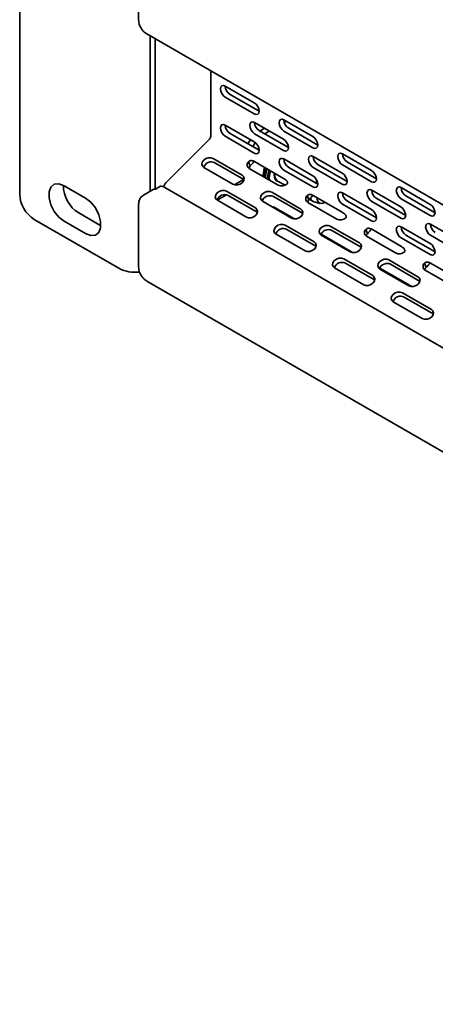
# Model space of a CAD drawing. Header units: millimetres. Extents: x 7 to 588, y 9 to 399.
# Tile 14 of 33: x 376 to 396, y 299 to 347. Entities that reach past the tile are written whole.
import ezdxf

# ---------------------------------------------------------------- set-up
doc = ezdxf.new("R2010")
doc.units = ezdxf.units.MM

msp = doc.modelspace()

# ---------------------------------------------------------------- linework, layer by layer
at = {"color": 7, "linetype": 'Continuous', "lineweight": 35}
for p, q in [((375.6206, 338.1068), (375.6206, 360.4392)), ((381.4156, 357.4457), (381.4156, 346.613)), ((381.8179, 345.916), (484.5841, 286.5904)), ((381.9846, 345.8198), (381.9846, 338.2511)), ((382.2203, 345.6838), (382.2203, 338.361)), ((384.9309, 340.9296), (384.9309, 344.119)), ((385.638, 343.3793), (387.0522, 342.5628)), ((385.638, 342.8349), (387.0522, 342.0185)), ((387.2879, 342.1546), (385.8737, 342.971)), ((388.4957, 341.7295), (389.9099, 340.9131)), ((388.6131, 341.6617), (388.5164, 341.6059)), ((385.638, 341.474), (387.0522, 340.6576)), ((387.0668, 341.6018), (388.4811, 340.7853)), ((388.7168, 340.3771), (387.3025, 341.1935)), ((387.5523, 341.3215), (387.3165, 341.1854)), ((387.788, 341.1854), (387.5522, 341.0493)), ((388.4957, 341.1852), (389.9099, 340.3687)), ((390.1456, 340.5048), (388.7314, 341.3212)), ((382.791, 338.7186), (384.8688, 340.7914)), ((385.638, 340.9296), (387.0522, 340.1132)), ((387.2879, 340.2493), (385.8737, 341.0657)), ((387.0668, 341.0574), (388.4811, 340.241)), ((388.7155, 340.4059), (388.6255, 340.4297)), ((388.6644, 340.4073), (388.7162, 340.3965)), ((388.7166, 340.3877), (388.6904, 340.3923)), ((385.0443, 339.8529), (386.4585, 339.0364)), ((388.4957, 339.8243), (389.9099, 339.0078)), ((389.9246, 339.952), (391.3388, 339.1356)), ((391.3535, 340.0798), (392.7677, 339.2634)), ((384.6013, 339.411), (386.0155, 338.5945)), ((386.5391, 338.8272), (385.1249, 339.6436)), ((386.7703, 339.6938), (386.8509, 339.4845)), ((386.8054, 339.3594), (388.2196, 338.543)), ((386.8165, 339.353), (386.8165, 339.4352)), ((387.0668, 339.6965), (388.4811, 338.8801)), ((388.4957, 339.2799), (389.9099, 338.4635)), ((390.1456, 338.5996), (388.7314, 339.416)), ((389.9246, 339.4077), (391.3388, 338.5912)), ((391.5745, 338.7273), (390.1603, 339.5437)), ((391.3535, 339.5354), (392.7677, 338.719)), ((393.0034, 338.8551), (391.5892, 339.6715)), ((386.082, 338.5674), (386.5356, 338.8293)), ((386.5391, 338.8272), (386.5544, 338.8176)), ((387.4823, 339.0357), (387.4848, 338.9672)), ((387.5237, 338.9447), (387.5212, 339.0132)), ((387.5472, 338.9982), (387.5496, 338.9298)), ((387.599, 338.9683), (387.6015, 338.8998)), ((387.6984, 338.9109), (387.7009, 338.8425)), ((387.7848, 338.9109), (387.7934, 338.789)), ((378.8262, 337.9166), (377.7891, 338.5153)), ((382.1227, 338.3308), (381.6513, 338.0587)), ((382.2439, 338.3621), (382.4796, 338.4981)), ((485.4579, 279.1083), (382.6917, 338.4339)), ((388.1916, 338.7513), (388.5521, 338.5431)), ((392.7823, 338.3023), (394.1965, 337.4859)), ((394.2112, 338.43), (395.6254, 337.6136)), ((385.2506, 337.8153), (385.701, 338.0753)), ((385.255, 337.8127), (386.6692, 336.9963)), ((385.6979, 338.2547), (387.1121, 337.4382)), ((387.1928, 337.229), (385.7785, 338.0454)), ((387.902, 338.2031), (389.3162, 337.3867)), ((389.3968, 337.1775), (387.9826, 337.9939)), ((389.628, 338.044), (389.7086, 337.8348)), ((389.7342, 337.8607), (389.9019, 337.7639)), ((389.9246, 338.0468), (391.3388, 337.2303)), ((391.3535, 338.1745), (392.7677, 337.3581)), ((394.4322, 337.0776), (393.018, 337.894)), ((394.2112, 337.8857), (395.6254, 337.0693)), ((395.8611, 337.2053), (394.4469, 338.0218)), ((381.4156, 337.6174), (381.4156, 334.569)), ((387.459, 337.7612), (388.8732, 336.9448)), ((387.995, 337.4945), (387.9581, 337.4731)), ((387.995, 337.4945), (389.0133, 336.9066)), ((389.6631, 337.7097), (391.0773, 336.8933)), ((389.9561, 337.7418), (390.263, 337.6617)), ((391.3535, 337.6302), (392.7677, 336.8137)), ((393.0034, 336.9498), (391.5892, 337.7662)), ((392.7823, 337.7579), (394.1965, 336.9415)), ((380.4525, 334.5009), (376.3277, 336.8821)), ((378.4962, 337.1951), (379.5333, 336.5964)), ((387.1928, 337.229), (387.208, 337.2194)), ((389.3968, 337.1775), (389.4121, 337.1679)), ((377.7891, 336.7869), (378.8262, 336.1882)), ((379.5333, 336.5964), (379.5734, 336.5745)), ((388.5557, 336.6049), (389.9699, 335.7885)), ((390.0505, 335.5793), (388.6363, 336.3957)), ((390.7597, 336.5534), (392.174, 335.737)), ((392.4858, 336.3943), (392.5664, 336.1851)), ((392.7823, 336.397), (394.1965, 335.5806)), ((394.2112, 336.5248), (395.6254, 335.7084)), ((395.6401, 336.6525), (397.0543, 335.8361)), ((388.1127, 336.163), (389.5269, 335.3466)), ((390.3129, 336.1563), (391.871, 335.2569)), ((390.3168, 336.1115), (391.731, 335.2951)), ((392.2546, 335.5277), (390.8404, 336.3442)), ((392.5208, 336.0599), (393.9351, 335.2435)), ((394.2112, 335.9804), (395.6254, 335.164)), ((395.8611, 335.3001), (394.4469, 336.1165)), ((395.6401, 336.1082), (397.0543, 335.2918)), ((390.0505, 335.5793), (390.0658, 335.5697)), ((392.2546, 335.5277), (392.2698, 335.5182)), ((391.4134, 334.9552), (392.8276, 334.1388)), ((390.9704, 334.5133), (392.3846, 333.6969)), ((392.9082, 333.9295), (391.494, 334.746)), ((393.1707, 334.5066), (394.7287, 333.6072)), ((393.1745, 334.4617), (394.5887, 333.6453)), ((393.6175, 334.9036), (395.0317, 334.0872)), ((395.1123, 333.878), (393.6981, 334.6944)), ((395.3435, 334.7446), (395.4241, 334.5353)), ((395.6401, 334.7473), (397.0543, 333.9309)), ((395.3786, 334.4102), (396.7928, 333.5938)), ((381.8179, 333.8721), (484.5841, 274.5464)), ((392.9082, 333.9295), (392.9235, 333.92)), ((395.1123, 333.878), (395.1276, 333.8684)), ((394.2711, 333.3054), (395.6854, 332.489)), ((395.766, 332.2798), (394.3518, 333.0962)), ((393.8282, 332.8635), (395.2424, 332.0471)), ((395.766, 332.2798), (395.7812, 332.2702))]:
    msp.add_line(p, q, dxfattribs=at)
at = {"color": 7, "linetype": 'Continuous', "lineweight": 35, "flags": 128}
for points in [[(385.638, 343.3793), (385.5478, 343.4106), (385.4713, 343.3957), (385.4202, 343.3369), (385.4023, 343.2431), (385.4202, 343.1286), (385.4713, 343.0108), (385.5478, 342.9077), (385.638, 342.8349)], [(387.0522, 342.0185), (387.1424, 341.9871), (387.2189, 342.002), (387.2699, 342.0608), (387.2879, 342.1546), (387.2699, 342.2691), (387.2189, 342.3869), (387.1424, 342.4901), (387.0522, 342.5628)], [(388.4957, 341.7295), (388.4055, 341.7609), (388.329, 341.746), (388.278, 341.6872), (388.26, 341.5934), (388.278, 341.4789), (388.329, 341.3611), (388.4055, 341.2579), (388.4957, 341.1852)], [(385.638, 341.474), (385.5478, 341.5053), (385.4713, 341.4905), (385.4202, 341.4317), (385.4023, 341.3379), (385.4202, 341.2234), (385.4713, 341.1056), (385.5478, 341.0024), (385.638, 340.9296)], [(387.0668, 341.6018), (386.9766, 341.6331), (386.9002, 341.6182), (386.8491, 341.5594), (386.8311, 341.4656), (386.8491, 341.3511), (386.9002, 341.2333), (386.9766, 341.1302), (387.0668, 341.0574)], [(386.7452, 340.5626), (386.7879, 340.641), (386.8665, 340.7648)], [(388.4811, 340.241), (388.5713, 340.2096), (388.6477, 340.2245), (388.6988, 340.2833), (388.7168, 340.3771), (388.6988, 340.4916), (388.6477, 340.6094), (388.5713, 340.7126), (388.4811, 340.7853)], [(389.9099, 340.3687), (390.0001, 340.3374), (390.0766, 340.3523), (390.1277, 340.4111), (390.1456, 340.5049), (390.1277, 340.6194), (390.0766, 340.7372), (390.0001, 340.8403), (389.9099, 340.9131)], [(387.0995, 340.6248), (387.0236, 340.505), (386.9809, 340.4265)], [(387.0522, 340.1132), (387.1424, 340.0819), (387.2189, 340.0967), (387.2699, 340.1555), (387.2879, 340.2493), (387.2699, 340.3639), (387.2189, 340.4816), (387.1424, 340.5848), (387.0522, 340.6576)], [(385.0443, 339.8529), (384.9372, 339.8881), (384.8127, 339.8844), (384.6898, 339.8422), (384.5871, 339.768), (384.5203, 339.6731), (384.4995, 339.5719), (384.528, 339.4798), (384.6013, 339.411)], [(388.4957, 339.8243), (388.4055, 339.8556), (388.329, 339.8408), (388.278, 339.7819), (388.26, 339.6881), (388.278, 339.5736), (388.329, 339.4558), (388.4055, 339.3527), (388.4957, 339.2799)], [(389.9246, 339.952), (389.8344, 339.9834), (389.7579, 339.9685), (389.7068, 339.9097), (389.6889, 339.8159), (389.7068, 339.7014), (389.7579, 339.5836), (389.8344, 339.4804), (389.9246, 339.4077)], [(391.3535, 340.0798), (391.2633, 340.1111), (391.1868, 340.0963), (391.1357, 340.0375), (391.1177, 339.9437), (391.1357, 339.8292), (391.1868, 339.7114), (391.2633, 339.6082), (391.3535, 339.5354)], [(387.5457, 339.4201), (387.5275, 339.3573), (387.4823, 339.0357)], [(387.5212, 339.0132), (387.5664, 339.3348), (387.5845, 339.3976)], [(387.5472, 339.0282), (387.5907, 339.3386), (387.6043, 339.3862)], [(387.6105, 339.3827), (387.5923, 339.3199), (387.5472, 338.9982)], [(387.599, 338.9982), (387.6426, 339.3087), (387.6561, 339.3563)], [(387.6623, 339.3527), (387.6441, 339.2899), (387.599, 338.9683)], [(387.7617, 339.2954), (387.7435, 339.2325), (387.6984, 338.9109)], [(387.8379, 339.2514), (387.8274, 339.214), (387.7848, 338.9109)], [(392.7677, 338.719), (392.8579, 338.6877), (392.9343, 338.7025), (392.9854, 338.7613), (393.0034, 338.8551), (392.9854, 338.9696), (392.9343, 339.0874), (392.8579, 339.1906), (392.7677, 339.2634)], [(386.0155, 338.5945), (386.1226, 338.5593), (386.247, 338.563), (386.37, 338.6052), (386.4727, 338.6794), (386.5395, 338.7743), (386.5603, 338.8755), (386.5318, 338.9676), (386.4585, 339.0364)], [(388.0231, 339.1444), (388.0158, 339.0443), (388.0519, 338.8556), (388.1547, 338.7373), (388.2701, 338.706)], [(389.9099, 338.4635), (390.0001, 338.4321), (390.0766, 338.447), (390.1277, 338.5058), (390.1456, 338.5996), (390.1277, 338.7141), (390.0766, 338.8319), (390.0001, 338.9351), (389.9099, 339.0078)], [(390.1112, 338.761), (390.0487, 338.701), (390.0216, 338.6711)], [(391.3388, 338.5912), (391.429, 338.5599), (391.5055, 338.5748), (391.5566, 338.6336), (391.5745, 338.7274), (391.5566, 338.8419), (391.5055, 338.9597), (391.429, 339.0628), (391.3388, 339.1356)], [(377.7891, 338.5153), (377.5331, 338.6109), (377.3081, 338.5908), (377.141, 338.4573), (377.0521, 338.2266), (377.0521, 337.9265), (377.141, 337.5932), (377.3081, 337.2668), (377.5331, 336.9868), (377.7891, 336.7869)], [(385.6979, 338.2547), (385.5909, 338.2899), (385.4664, 338.2862), (385.3434, 338.244), (385.2407, 338.1698), (385.1739, 338.0749), (385.1532, 337.9737), (385.1816, 337.8816), (385.255, 337.8127)], [(392.7823, 338.3023), (392.6921, 338.3336), (392.6157, 338.3188), (392.5646, 338.26), (392.5466, 338.1662), (392.5646, 338.0517), (392.6157, 337.9339), (392.6921, 337.8307), (392.7823, 337.7579)], [(394.2112, 338.43), (394.121, 338.4614), (394.0445, 338.4465), (393.9934, 338.3877), (393.9755, 338.2939), (393.9934, 338.1794), (394.0445, 338.0616), (394.121, 337.9585), (394.2112, 337.8857)], [(378.8262, 336.1882), (379.0821, 336.0926), (379.3072, 336.1127), (379.4743, 336.2462), (379.5632, 336.4769), (379.5632, 336.777), (379.4743, 337.1104), (379.3072, 337.4367), (379.0821, 337.7167), (378.8262, 337.9166)], [(387.902, 338.2031), (387.7949, 338.2384), (387.6705, 338.2346), (387.5475, 338.1924), (387.4448, 338.1182), (387.378, 338.0233), (387.3572, 337.9221), (387.3857, 337.8301), (387.459, 337.7612)], [(390.1012, 337.9448), (390.1011, 337.9349), (390.131, 337.7788), (390.216, 337.6809), (390.3433, 337.6562), (390.4934, 337.7083), (390.502, 337.7134)], [(391.3535, 338.1745), (391.2633, 338.2059), (391.1868, 338.191), (391.1357, 338.1322), (391.1177, 338.0384), (391.1357, 337.9239), (391.1868, 337.8061), (391.2633, 337.7029), (391.3535, 337.6302)], [(386.6692, 336.9963), (386.7762, 336.9611), (386.9007, 336.9648), (387.0237, 337.007), (387.1264, 337.0812), (387.1932, 337.1761), (387.2139, 337.2773), (387.1855, 337.3694), (387.1121, 337.4382)], [(388.8732, 336.9448), (388.9803, 336.9096), (389.1048, 336.9133), (389.2277, 336.9555), (389.3304, 337.0297), (389.3973, 337.1246), (389.418, 337.2258), (389.3896, 337.3178), (389.3162, 337.3867)], [(392.7677, 336.8137), (392.8579, 336.7824), (392.9343, 336.7973), (392.9854, 336.8561), (393.0034, 336.9499), (392.9854, 337.0644), (392.9343, 337.1822), (392.8579, 337.2853), (392.7677, 337.3581)], [(394.1965, 336.9415), (394.2867, 336.9102), (394.3632, 336.925), (394.4143, 336.9838), (394.4322, 337.0776), (394.4143, 337.1921), (394.3632, 337.3099), (394.2867, 337.4131), (394.1965, 337.4859)], [(395.6254, 337.0693), (395.7156, 337.0379), (395.7921, 337.0528), (395.8432, 337.1116), (395.8611, 337.2054), (395.8432, 337.3199), (395.7921, 337.4377), (395.7156, 337.5408), (395.6254, 337.6136)], [(388.5557, 336.6049), (388.4486, 336.6402), (388.3241, 336.6364), (388.2012, 336.5942), (388.0985, 336.52), (388.0317, 336.4251), (388.0109, 336.3239), (388.0394, 336.2319), (388.1127, 336.163)], [(390.7597, 336.5534), (390.6527, 336.5886), (390.5282, 336.5849), (390.4053, 336.5427), (390.3026, 336.4685), (390.2357, 336.3736), (390.215, 336.2724), (390.2434, 336.1804), (390.3168, 336.1115)], [(394.2112, 336.5248), (394.121, 336.5561), (394.0445, 336.5413), (393.9934, 336.4825), (393.9755, 336.3887), (393.9934, 336.2742), (394.0445, 336.1564), (394.121, 336.0532), (394.2112, 335.9804)], [(395.6401, 336.6525), (395.5499, 336.6839), (395.4734, 336.669), (395.4223, 336.6102), (395.4044, 336.5164), (395.4223, 336.4019), (395.4734, 336.2841), (395.5499, 336.181), (395.6401, 336.1082)], [(389.5269, 335.3466), (389.634, 335.3113), (389.7584, 335.3151), (389.8814, 335.3573), (389.9841, 335.4315), (390.0509, 335.5264), (390.0717, 335.6276), (390.0432, 335.7196), (389.9699, 335.7885)], [(391.731, 335.2951), (391.838, 335.2598), (391.9625, 335.2636), (392.0855, 335.3058), (392.1882, 335.38), (392.255, 335.4749), (392.2758, 335.576), (392.2473, 335.6681), (392.174, 335.737)], [(395.6254, 335.164), (395.7156, 335.1327), (395.7921, 335.1475), (395.8432, 335.2063), (395.8611, 335.3001), (395.8432, 335.4146), (395.7921, 335.5324), (395.7156, 335.6356), (395.6254, 335.7084)], [(391.4134, 334.9552), (391.3063, 334.9904), (391.1819, 334.9867), (391.0589, 334.9445), (390.9562, 334.8703), (390.8894, 334.7754), (390.8686, 334.6742), (390.8971, 334.5822), (390.9704, 334.5133)], [(393.6175, 334.9036), (393.5104, 334.9389), (393.3859, 334.9351), (393.263, 334.893), (393.1603, 334.8188), (393.0935, 334.7238), (393.0727, 334.6227), (393.1012, 334.5306), (393.1745, 334.4617)], [(392.3846, 333.6969), (392.4917, 333.6616), (392.6162, 333.6654), (392.7391, 333.7076), (392.8418, 333.7817), (392.9087, 333.8767), (392.9294, 333.9778), (392.901, 334.0699), (392.8276, 334.1388)], [(394.5887, 333.6453), (394.6958, 333.6101), (394.8203, 333.6138), (394.9432, 333.656), (395.0459, 333.7302), (395.1127, 333.8251), (395.1335, 333.9263), (395.105, 334.0183), (395.0317, 334.0872)], [(394.2711, 333.3054), (394.1641, 333.3407), (394.0396, 333.3369), (393.9167, 333.2948), (393.814, 333.2206), (393.7471, 333.1256), (393.7264, 333.0245), (393.7548, 332.9324), (393.8282, 332.8635)], [(395.2424, 332.0471), (395.3494, 332.0119), (395.4739, 332.0156), (395.5969, 332.0578), (395.6996, 332.132), (395.7664, 332.2269), (395.7872, 332.3281), (395.7587, 332.4201), (395.6854, 332.489)]]:
    msp.add_lwpolyline(points, dxfattribs=at)
at = {"color": 7, "linetype": 'Continuous', "lineweight": 35}
for centre, radius, start, end in [((386.1334, 343.3931), 0.4957, 181.60056, 238.39406), ((388.9912, 341.7434), 0.4957, 181.60056, 238.39406), ((386.1334, 341.4878), 0.4957, 181.60056, 238.39406), ((387.5623, 341.6156), 0.4957, 181.60056, 238.39406), ((384.7227, 340.9401), 0.2085, 314.51925, 357.10691), ((388.9912, 339.8381), 0.4957, 181.60056, 238.39406), ((390.42, 339.9659), 0.4957, 181.60056, 238.39406), ((391.8489, 340.0936), 0.4957, 181.60056, 238.39406), ((384.9508, 339.3017), 0.3837, 63.0253, 161.95452), ((386.9138, 339.5398), 0.2105, 132.98912, 238.99494), ((387.062, 339.2997), 0.2806, 138.79708, 165.70399), ((388.816, 338.9786), 1.2421, 161.74668, 182.94521), ((388.406, 339.0325), 0.3537, 165.50003, 232.68155), ((379.3404, 338.5443), 1.5915, 180.25429, 237.96377), ((382.2409, 338.1229), 0.2392, 89.28398, 119.61586), ((382.4656, 338.0695), 0.4289, 58.18054, 88.12852), ((383.347, 338.1695), 0.7815, 135.35832, 157.60908), ((388.3884, 338.9039), 0.3984, 244.93267, 311.73315), ((393.2778, 338.3161), 0.4957, 181.60056, 238.39406), ((394.7067, 338.4439), 0.4957, 181.60056, 238.39406), ((377.1558, 338.1767), 1.5368, 182.60548, 237.39452), ((385.6045, 337.7035), 0.3837, 63.02531, 161.95444), ((387.8086, 337.6519), 0.3837, 63.02531, 161.95447), ((389.7715, 337.8901), 0.2105, 132.98912, 238.99494), ((389.9197, 337.65), 0.2806, 138.79708, 165.70392), ((390.0277, 337.9779), 0.2468, 193.91267, 253.11698), ((391.8489, 338.1884), 0.4957, 181.60056, 238.39406), ((391.2461, 337.2541), 0.3984, 244.93267, 311.73315), ((388.4622, 336.0537), 0.3837, 63.0253, 161.95452), ((390.6663, 336.0022), 0.3837, 63.0253, 161.95452), ((392.6293, 336.2403), 0.2105, 132.98912, 238.99494), ((394.7067, 336.5386), 0.4957, 181.60056, 238.39406), ((396.1355, 336.6664), 0.4957, 181.60056, 238.39406), ((392.7774, 336.0003), 0.2806, 138.79708, 165.70405), ((394.1038, 335.6044), 0.3984, 244.93267, 311.73315), ((381.2646, 336.0478), 1.7471, 242.30393, 276.78648), ((391.32, 334.404), 0.3837, 63.0253, 161.95452), ((393.5241, 334.3525), 0.3837, 63.0253, 161.95448), ((395.487, 334.5906), 0.2105, 132.98912, 238.99494), ((395.6352, 334.3505), 0.2806, 138.79708, 165.70405), ((394.1777, 332.7543), 0.3837, 63.0253, 161.95448)]:
    msp.add_arc(centre, radius, start, end, dxfattribs=at)
for points, knots in [([(381.4156, 346.613), (381.4191, 346.562), (381.428, 346.4322), (381.5123, 346.2226), (381.6513, 346.0308), (381.7686, 345.95), (381.8179, 345.916)], [0, 0, 0, 0, 0.1877998, 0.4778618, 0.7807326, 1, 1, 1, 1]), ([(387.0668, 339.6965), (387.0434, 339.7084), (387.0201, 339.7193), (386.9733, 339.7374), (386.9498, 339.7447), (386.9017, 339.7515), (386.8771, 339.7509), (386.8374, 339.7374), (386.8237, 339.7306), (386.7966, 339.7138), (386.783, 339.7036), (386.7703, 339.6938)], [0, 0, 0, 0, 0.25, 0.25, 0.5, 0.5, 0.75, 0.75, 0.875, 0.875, 1, 1, 1, 1]), ([(387.0563, 339.714), (387.0424, 339.6976), (387.0012, 339.6487), (386.9323, 339.5642), (386.8757, 339.5088), (386.8509, 339.4845)], [0, 0, 0, 0, 0.2216151, 0.6592594, 1, 1, 1, 1]), ([(388.6536, 338.6066), (388.6642, 338.6181), (388.672, 338.6327), (388.6788, 338.6639), (388.6776, 338.6806), (388.6679, 338.7113), (388.6597, 338.7251), (388.6408, 338.7494), (388.6304, 338.7604), (388.5979, 338.7919), (388.5749, 338.8107), (388.5284, 338.8465), (388.5048, 338.8636), (388.4811, 338.8801)], [0, 0, 0, 0, 0.125, 0.125, 0.25, 0.25, 0.375, 0.375, 0.5, 0.5, 0.75, 0.75, 1, 1, 1, 1]), ([(381.6515, 338.0581), (381.6037, 338.0225), (381.5116, 337.9541), (381.4306, 337.7938), (381.4207, 337.6784), (381.4156, 337.6174)], [0, 0, 0, 0, 0.33742416, 0.65006413, 1, 1, 1, 1]), ([(389.9246, 338.0468), (389.9012, 338.0586), (389.8779, 338.0695), (389.8311, 338.0876), (389.8075, 338.0949), (389.7594, 338.1018), (389.7348, 338.1012), (389.6952, 338.0877), (389.6814, 338.0809), (389.6544, 338.064), (389.6407, 338.0539), (389.628, 338.044)], [0, 0, 0, 0, 0.25, 0.25, 0.5, 0.5, 0.75, 0.75, 0.875, 0.875, 1, 1, 1, 1]), ([(389.914, 338.0642), (389.9001, 338.0478), (389.8589, 337.999), (389.79, 337.9144), (389.7334, 337.859), (389.7086, 337.8348)], [0, 0, 0, 0, 0.2216151, 0.6592594, 1, 1, 1, 1]), ([(391.5113, 336.9568), (391.5219, 336.9684), (391.5297, 336.9829), (391.5365, 337.0142), (391.5353, 337.0309), (391.5257, 337.0616), (391.5174, 337.0753), (391.4986, 337.0997), (391.4881, 337.1107), (391.4557, 337.1422), (391.4327, 337.1609), (391.3862, 337.1968), (391.3625, 337.2138), (391.3388, 337.2303)], [0, 0, 0, 0, 0.125, 0.125, 0.25, 0.25, 0.375, 0.375, 0.5, 0.5, 0.75, 0.75, 1, 1, 1, 1]), ([(392.7823, 336.397), (392.7589, 336.4089), (392.7355, 336.4198), (392.6886, 336.4379), (392.6651, 336.4452), (392.6171, 336.452), (392.5925, 336.4514), (392.5528, 336.4379), (392.5391, 336.4311), (392.5121, 336.4143), (392.4985, 336.4042), (392.4858, 336.3943)], [0, 0, 0, 0, 0.25, 0.25, 0.5, 0.5, 0.75, 0.75, 0.875, 0.875, 1, 1, 1, 1]), ([(392.7717, 336.4145), (392.7579, 336.3981), (392.7167, 336.3493), (392.6477, 336.2647), (392.5911, 336.2093), (392.5664, 336.1851)], [0, 0, 0, 0, 0.2216151, 0.6592594, 1, 1, 1, 1]), ([(394.369, 335.3071), (394.3797, 335.3187), (394.3875, 335.3332), (394.3942, 335.3645), (394.393, 335.3812), (394.3834, 335.4119), (394.3752, 335.4256), (394.3563, 335.45), (394.3458, 335.461), (394.3134, 335.4924), (394.2904, 335.5112), (394.2439, 335.5471), (394.2203, 335.5641), (394.1965, 335.5806)], [0, 0, 0, 0, 0.125, 0.125, 0.25, 0.25, 0.375, 0.375, 0.5, 0.5, 0.75, 0.75, 1, 1, 1, 1]), ([(381.4156, 334.569), (381.4191, 334.518), (381.428, 334.3882), (381.5123, 334.1787), (381.6513, 333.9868), (381.7686, 333.906), (381.8179, 333.8721)], [0, 0, 0, 0, 0.1877998, 0.4778618, 0.7807326, 1, 1, 1, 1]), ([(395.6401, 334.7473), (395.6167, 334.7592), (395.5934, 334.77), (395.5465, 334.7882), (395.523, 334.7955), (395.4749, 334.8023), (395.4503, 334.8017), (395.4106, 334.7882), (395.3969, 334.7814), (395.3698, 334.7646), (395.3562, 334.7544), (395.3435, 334.7446)], [0, 0, 0, 0, 0.25, 0.25, 0.5, 0.5, 0.75, 0.75, 0.875, 0.875, 1, 1, 1, 1]), ([(395.6295, 334.7648), (395.6156, 334.7484), (395.5744, 334.6995), (395.5055, 334.615), (395.4489, 334.5596), (395.4241, 334.5353)], [0, 0, 0, 0, 0.22161508, 0.65925938, 1, 1, 1, 1])]:
    msp.add_open_spline(points, degree=3, knots=knots, dxfattribs=at)

doc.saveas('drawing.dxf')
